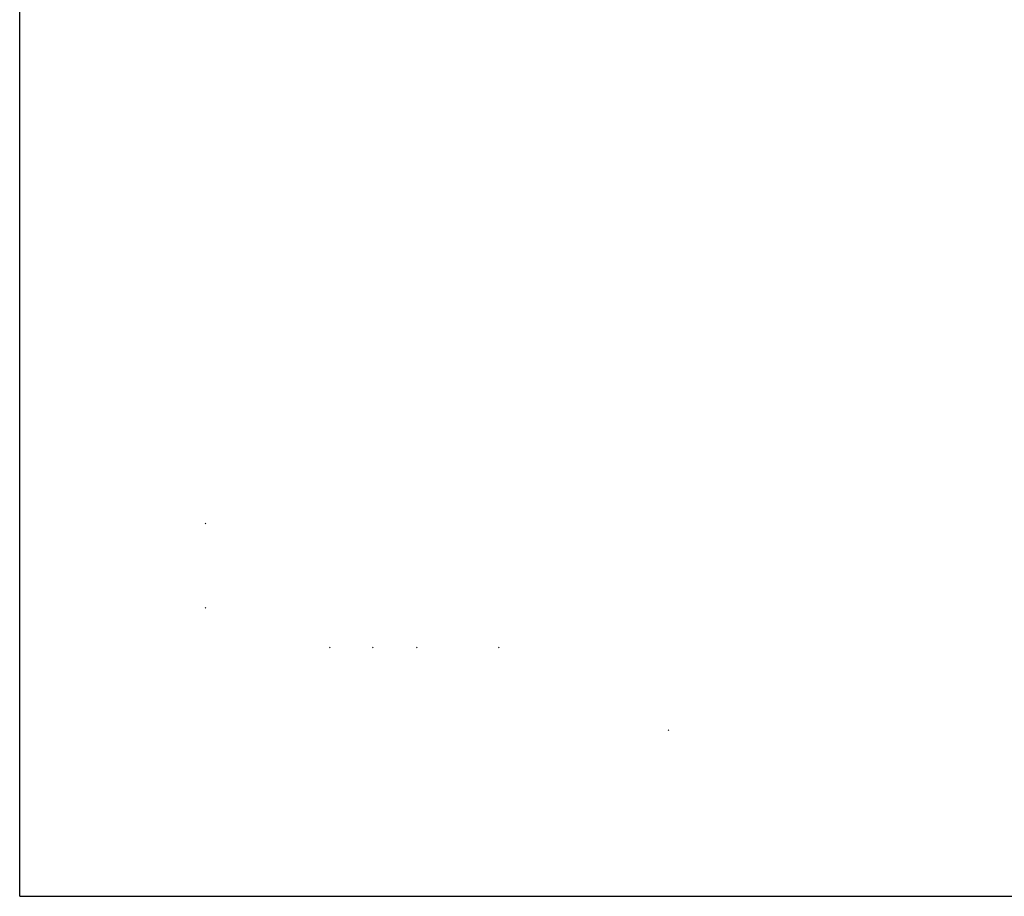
# Model space of a CAD drawing. Header units: millimetres. Extents: x 0 to 11890, y 0 to 8410.
# Tile 1 of 103: x 0 to 4725, y 0 to 4205. Entities that reach past the tile are written whole.
import ezdxf

# ---------------------------------------------------------------- set-up
doc = ezdxf.new("R2010")
doc.units = ezdxf.units.MM
doc.header["$LTSCALE"] = 653.95
doc.layers.get('0').update_dxf_attribs({"linetype": 'CONTINUOUS'})
doc.layers.add('运动范围_DXF_FORMAT', color=7, linetype='CONTINUOUS')

msp = doc.modelspace()

# ---------------------------------------------------------------- linework, layer by layer
at = {"color": 7, "linetype": 'Continuous'}
for p, q in [((892.623, 1787.331), (889.498, 1790.456)), ((892.623, 1790.456), (889.498, 1787.331)), ((893.843, 1382.35), (890.718, 1385.475)), ((893.843, 1385.475), (890.718, 1382.35)), ((1490.529, 1192.044), (1487.404, 1195.169)), ((1490.529, 1195.169), (1487.404, 1192.044)), ((1696.455, 1192.056), (1693.33, 1195.181)), ((1696.455, 1195.181), (1693.33, 1192.056)), ((1907.254, 1192.068), (1904.129, 1195.193)), ((1907.254, 1195.193), (1904.129, 1192.068)), ((2300.495, 1192.091), (2297.37, 1195.216)), ((2300.495, 1195.216), (2297.37, 1192.091)), ((3114.858, 795.605), (3111.733, 798.73)), ((3114.858, 798.73), (3111.733, 795.605))]:
    msp.add_line(p, q, dxfattribs=at)
at = {"layer": '运动范围_DXF_FORMAT', "color": 7, "linetype": 'Continuous'}
for q in [(0, 8410), (11890, 0)]:
    msp.add_line((0, 0), q, dxfattribs=at)

doc.saveas('drawing.dxf')
